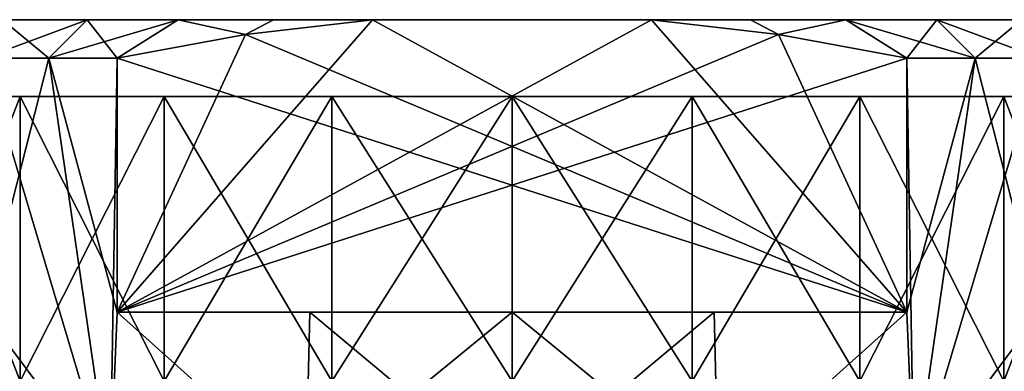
# Model space of a CAD drawing. Extents: x 0 to 500, y -78 to 1006.
# Tile 248 of 256: x 63.6 to 76.4, y 1001.83 to 1006.4. Entities that reach past the tile are written whole.
import ezdxf

# ---------------------------------------------------------------- set-up
doc = ezdxf.new("R2010")
doc.units = 0
doc.header["$LTSCALE"] = 65.185185
for name, color, linetype in [('210', 7, 'CONTINUOUS'), ('211', 7, 'CONTINUOUS'), ('212', 7, 'CONTINUOUS'), ('215', 7, 'CONTINUOUS'), ('216', 7, 'CONTINUOUS'), ('217', 7, 'CONTINUOUS'), ('220', 7, 'CONTINUOUS'), ('225', 7, 'CONTINUOUS'), ('227', 7, 'CONTINUOUS'), ('228', 7, 'CONTINUOUS')]:
    doc.layers.add(name, color=color, linetype=linetype)

msp = doc.modelspace()

# ---------------------------------------------------------------- linework, layer by layer
at = {"layer": '210', "color": 7, "linetype": 'CONTINUOUS'}
for points in [[(63.129, 1002.6, 9.899), (64.772, 1000.4, 10.857), (63.129, 1005.9, 9.899), (63.129, 1002.6, 9.899)], [(63.129, 1005.9, 9.899), (64.772, 1000.4, 10.857), (63.975, 1005.9, 10.436), (63.129, 1005.9, 9.899)], [(63.975, 1005.9, 10.436), (64.772, 1000.4, 10.857), (64.863, 1002.6, 10.9), (63.975, 1005.9, 10.436)], [(64.863, 1005.9, 10.9), (63.975, 1005.9, 10.436), (64.863, 1002.6, 10.9), (64.863, 1005.9, 10.9)], [(75.137, 1002.6, 10.9), (75.228, 1000.4, 10.857), (75.137, 1005.9, 10.9), (75.137, 1002.6, 10.9)], [(75.137, 1005.9, 10.9), (75.228, 1000.4, 10.857), (76.025, 1005.9, 10.436), (75.137, 1005.9, 10.9)], [(76.025, 1005.9, 10.436), (75.228, 1000.4, 10.857), (76.871, 1002.6, 9.899), (76.025, 1005.9, 10.436)], [(76.871, 1005.9, 9.899), (76.025, 1005.9, 10.436), (76.871, 1002.6, 9.899), (76.871, 1005.9, 9.899)], [(62.487, 1000.4, 9.421), (64.772, 1000.4, 10.857), (63.129, 1002.6, 9.899), (62.487, 1000.4, 9.421)], [(64.772, 1000.4, 10.857), (67.319, 1000.4, 11.748), (64.863, 1002.6, 10.9), (64.772, 1000.4, 10.857)], [(64.863, 1002.6, 10.9), (67.319, 1000.4, 11.748), (67.368, 1002.6, 11.759), (64.863, 1002.6, 10.9)], [(67.319, 1000.4, 11.748), (70, 1000.4, 12.05), (67.368, 1002.6, 11.759), (67.319, 1000.4, 11.748)], [(67.368, 1002.6, 11.759), (70, 1000.4, 12.05), (70, 1002.6, 12.05), (67.368, 1002.6, 11.759)], [(70, 1000.4, 12.05), (72.681, 1000.4, 11.748), (70, 1002.6, 12.05), (70, 1000.4, 12.05)], [(70, 1002.6, 12.05), (72.681, 1000.4, 11.748), (72.632, 1002.6, 11.759), (70, 1002.6, 12.05)], [(72.632, 1002.6, 11.759), (72.681, 1000.4, 11.748), (75.137, 1002.6, 10.9), (72.632, 1002.6, 11.759)], [(72.681, 1000.4, 11.748), (75.228, 1000.4, 10.857), (75.137, 1002.6, 10.9), (72.681, 1000.4, 11.748)], [(75.228, 1000.4, 10.857), (77.513, 1000.4, 9.421), (76.871, 1002.6, 9.899), (75.228, 1000.4, 10.857)]]:
    msp.add_3dface(points, dxfattribs=at)
at = {"layer": '211', "color": 7, "linetype": 'CONTINUOUS'}
for points in [[(63.373, 1006.4, 8.842), (64.475, 1006.4, 9.57), (63.373, 1006.4, -8.842), (63.373, 1006.4, 8.842)], [(63.373, 1006.4, -8.842), (64.475, 1006.4, 9.57), (64.475, 1006.4, -9.57), (63.373, 1006.4, -8.842)], [(64.475, 1006.4, 9.57), (65.656, 1006.4, 10.16), (64.475, 1006.4, -9.57), (64.475, 1006.4, 9.57)], [(64.475, 1006.4, -9.57), (65.656, 1006.4, 10.16), (65.656, 1006.4, -10.16), (64.475, 1006.4, -9.57)], [(65.656, 1006.4, 10.16), (66.899, 1006.4, 10.606), (65.656, 1006.4, -10.16), (65.656, 1006.4, 10.16)], [(65.656, 1006.4, -10.16), (66.899, 1006.4, 10.606), (66.899, 1006.4, -10.606), (65.656, 1006.4, -10.16)], [(66.899, 1006.4, 10.606), (68.185, 1006.4, 10.9), (66.899, 1006.4, -10.606), (66.899, 1006.4, 10.606)], [(66.899, 1006.4, -10.606), (68.185, 1006.4, 10.9), (68.185, 1006.4, -10.9), (66.899, 1006.4, -10.606)], [(68.185, 1006.4, 10.9), (71.815, 1006.4, 10.9), (68.185, 1006.4, -10.9), (68.185, 1006.4, 10.9)], [(68.185, 1006.4, -10.9), (71.815, 1006.4, 10.9), (71.815, 1006.4, -10.9), (68.185, 1006.4, -10.9)], [(71.815, 1006.4, 10.9), (73.101, 1006.4, 10.606), (71.815, 1006.4, -10.9), (71.815, 1006.4, 10.9)], [(71.815, 1006.4, -10.9), (73.101, 1006.4, 10.606), (73.101, 1006.4, -10.606), (71.815, 1006.4, -10.9)], [(73.101, 1006.4, 10.606), (74.344, 1006.4, 10.16), (73.101, 1006.4, -10.606), (73.101, 1006.4, 10.606)], [(73.101, 1006.4, -10.606), (74.344, 1006.4, 10.16), (74.344, 1006.4, -10.16), (73.101, 1006.4, -10.606)], [(74.344, 1006.4, 10.16), (75.525, 1006.4, 9.57), (74.344, 1006.4, -10.16), (74.344, 1006.4, 10.16)], [(74.344, 1006.4, -10.16), (75.525, 1006.4, 9.57), (75.525, 1006.4, -9.57), (74.344, 1006.4, -10.16)], [(75.525, 1006.4, 9.57), (76.627, 1006.4, 8.842), (75.525, 1006.4, -9.57), (75.525, 1006.4, 9.57)], [(75.525, 1006.4, -9.57), (76.627, 1006.4, 8.842), (76.627, 1006.4, -8.842), (75.525, 1006.4, -9.57)]]:
    msp.add_3dface(points, dxfattribs=at)
at = {"layer": '212', "color": 7, "linetype": 'CONTINUOUS'}
for points in [[(61.258, 1005.4, -2.342), (79.05, 1005.4), (60.95, 1005.4), (61.258, 1005.4, -2.342)], [(60.95, 1005.4), (79.05, 1005.4), (78.742, 1005.4, 2.342), (60.95, 1005.4)], [(61.258, 1005.4, 2.342), (60.95, 1005.4), (78.742, 1005.4, 2.342), (61.258, 1005.4, 2.342)], [(78.742, 1005.4, -2.342), (79.05, 1005.4), (61.258, 1005.4, -2.342), (78.742, 1005.4, -2.342)], [(62.162, 1005.4, -4.525), (78.742, 1005.4, -2.342), (61.258, 1005.4, -2.342), (62.162, 1005.4, -4.525)], [(62.162, 1005.4, 4.525), (61.258, 1005.4, 2.342), (77.838, 1005.4, 4.525), (62.162, 1005.4, 4.525)], [(77.838, 1005.4, 4.525), (61.258, 1005.4, 2.342), (78.742, 1005.4, 2.342), (77.838, 1005.4, 4.525)], [(77.838, 1005.4, -4.525), (78.742, 1005.4, -2.342), (62.162, 1005.4, -4.525), (77.838, 1005.4, -4.525)], [(63.601, 1005.4, -6.399), (77.838, 1005.4, -4.525), (62.162, 1005.4, -4.525), (63.601, 1005.4, -6.399)], [(63.601, 1005.4, 6.399), (62.162, 1005.4, 4.525), (76.399, 1005.4, 6.399), (63.601, 1005.4, 6.399)], [(76.399, 1005.4, 6.399), (62.162, 1005.4, 4.525), (77.838, 1005.4, 4.525), (76.399, 1005.4, 6.399)], [(76.399, 1005.4, -6.399), (77.838, 1005.4, -4.525), (63.601, 1005.4, -6.399), (76.399, 1005.4, -6.399)], [(65.475, 1005.4, -7.838), (76.399, 1005.4, -6.399), (63.601, 1005.4, -6.399), (65.475, 1005.4, -7.838)], [(65.475, 1005.4, 7.838), (63.601, 1005.4, 6.399), (74.525, 1005.4, 7.838), (65.475, 1005.4, 7.838)], [(74.525, 1005.4, 7.838), (63.601, 1005.4, 6.399), (76.399, 1005.4, 6.399), (74.525, 1005.4, 7.838)], [(74.525, 1005.4, -7.838), (76.399, 1005.4, -6.399), (65.475, 1005.4, -7.838), (74.525, 1005.4, -7.838)], [(67.658, 1005.4, -8.742), (74.525, 1005.4, -7.838), (65.475, 1005.4, -7.838), (67.658, 1005.4, -8.742)], [(67.658, 1005.4, 8.742), (65.475, 1005.4, 7.838), (72.342, 1005.4, 8.742), (67.658, 1005.4, 8.742)], [(72.342, 1005.4, 8.742), (65.475, 1005.4, 7.838), (74.525, 1005.4, 7.838), (72.342, 1005.4, 8.742)], [(72.342, 1005.4, -8.742), (74.525, 1005.4, -7.838), (67.658, 1005.4, -8.742), (72.342, 1005.4, -8.742)], [(70, 1005.4, -9.05), (72.342, 1005.4, -8.742), (67.658, 1005.4, -8.742), (70, 1005.4, -9.05)], [(70, 1005.4, 9.05), (67.658, 1005.4, 8.742), (72.342, 1005.4, 8.742), (70, 1005.4, 9.05)]]:
    msp.add_3dface(points, dxfattribs=at)
at = {"layer": '215', "color": 7, "linetype": 'CONTINUOUS'}
for points in [[(63.975, 1005.9, -10.436), (64.772, 1000.4, -10.857), (63.129, 1002.6, -9.899), (63.975, 1005.9, -10.436)], [(63.129, 1005.9, -9.899), (63.975, 1005.9, -10.436), (63.129, 1002.6, -9.899), (63.129, 1005.9, -9.899)], [(64.863, 1005.9, -10.9), (64.772, 1000.4, -10.857), (63.975, 1005.9, -10.436), (64.863, 1005.9, -10.9)], [(64.863, 1002.6, -10.9), (64.772, 1000.4, -10.857), (64.863, 1005.9, -10.9), (64.863, 1002.6, -10.9)], [(76.025, 1005.9, -10.436), (75.228, 1000.4, -10.857), (75.137, 1002.6, -10.9), (76.025, 1005.9, -10.436)], [(75.137, 1005.9, -10.9), (76.025, 1005.9, -10.436), (75.137, 1002.6, -10.9), (75.137, 1005.9, -10.9)], [(76.871, 1002.6, -9.899), (75.228, 1000.4, -10.857), (76.871, 1005.9, -9.899), (76.871, 1002.6, -9.899)], [(76.871, 1005.9, -9.899), (75.228, 1000.4, -10.857), (76.025, 1005.9, -10.436), (76.871, 1005.9, -9.899)], [(64.772, 1000.4, -10.857), (62.487, 1000.4, -9.421), (63.129, 1002.6, -9.899), (64.772, 1000.4, -10.857)], [(67.319, 1000.4, -11.748), (64.772, 1000.4, -10.857), (64.863, 1002.6, -10.9), (67.319, 1000.4, -11.748)], [(67.368, 1002.6, -11.759), (67.319, 1000.4, -11.748), (64.863, 1002.6, -10.9), (67.368, 1002.6, -11.759)], [(70, 1000.4, -12.05), (67.319, 1000.4, -11.748), (70, 1002.6, -12.05), (70, 1000.4, -12.05)], [(70, 1002.6, -12.05), (67.319, 1000.4, -11.748), (67.368, 1002.6, -11.759), (70, 1002.6, -12.05)], [(72.681, 1000.4, -11.748), (70, 1000.4, -12.05), (72.632, 1002.6, -11.759), (72.681, 1000.4, -11.748)], [(72.632, 1002.6, -11.759), (70, 1000.4, -12.05), (70, 1002.6, -12.05), (72.632, 1002.6, -11.759)], [(75.137, 1002.6, -10.9), (72.681, 1000.4, -11.748), (72.632, 1002.6, -11.759), (75.137, 1002.6, -10.9)], [(75.228, 1000.4, -10.857), (72.681, 1000.4, -11.748), (75.137, 1002.6, -10.9), (75.228, 1000.4, -10.857)], [(77.513, 1000.4, -9.421), (75.228, 1000.4, -10.857), (76.871, 1002.6, -9.899), (77.513, 1000.4, -9.421)]]:
    msp.add_3dface(points, dxfattribs=at)
at = {"layer": '216', "color": 7, "linetype": 'CONTINUOUS'}
for points in [[(64.863, 1002.6, 10.9), (67.368, 1002.6, 11.759), (75.137, 1002.6, 10.9), (64.863, 1002.6, 10.9)], [(75.137, 1002.6, -10.9), (72.632, 1002.6, -11.759), (64.863, 1002.6, -10.9), (75.137, 1002.6, -10.9)], [(72.632, 1002.6, -11.759), (67.368, 1002.6, -11.759), (64.863, 1002.6, -10.9), (72.632, 1002.6, -11.759)], [(67.368, 1002.6, 11.759), (70, 1002.6, 12.05), (72.632, 1002.6, 11.759), (67.368, 1002.6, 11.759)], [(67.368, 1002.6, 11.759), (72.632, 1002.6, 11.759), (75.137, 1002.6, 10.9), (67.368, 1002.6, 11.759)], [(72.632, 1002.6, -11.759), (70, 1002.6, -12.05), (67.368, 1002.6, -11.759), (72.632, 1002.6, -11.759)]]:
    msp.add_3dface(points, dxfattribs=at)
at = {"layer": '217', "color": 7, "linetype": 'CONTINUOUS'}
for points in [[(68.185, 1006.4, -10.9), (71.815, 1006.4, -10.9), (64.863, 1002.6, -10.9), (68.185, 1006.4, -10.9)], [(68.185, 1006.4, -10.9), (64.863, 1002.6, -10.9), (66.532, 1006.206, -10.9), (68.185, 1006.4, -10.9)], [(64.863, 1002.6, -10.9), (71.815, 1006.4, -10.9), (73.468, 1006.206, -10.9), (64.863, 1002.6, -10.9)], [(75.137, 1005.9, -10.9), (64.863, 1002.6, -10.9), (73.468, 1006.206, -10.9), (75.137, 1005.9, -10.9)], [(64.863, 1002.6, -10.9), (64.863, 1005.9, -10.9), (66.532, 1006.206, -10.9), (64.863, 1002.6, -10.9)], [(75.137, 1005.9, -10.9), (75.137, 1002.6, -10.9), (64.863, 1002.6, -10.9), (75.137, 1005.9, -10.9)]]:
    msp.add_3dface(points, dxfattribs=at)
at = {"layer": '220', "color": 7, "linetype": 'CONTINUOUS'}
for points in [[(75.137, 1002.6, 10.9), (68.185, 1006.4, 10.9), (66.532, 1006.206, 10.9), (75.137, 1002.6, 10.9)], [(75.137, 1002.6, 10.9), (71.815, 1006.4, 10.9), (68.185, 1006.4, 10.9), (75.137, 1002.6, 10.9)], [(71.815, 1006.4, 10.9), (75.137, 1002.6, 10.9), (73.468, 1006.206, 10.9), (71.815, 1006.4, 10.9)], [(64.863, 1005.9, 10.9), (75.137, 1002.6, 10.9), (66.532, 1006.206, 10.9), (64.863, 1005.9, 10.9)], [(75.137, 1002.6, 10.9), (75.137, 1005.9, 10.9), (73.468, 1006.206, 10.9), (75.137, 1002.6, 10.9)], [(64.863, 1005.9, 10.9), (64.863, 1002.6, 10.9), (75.137, 1002.6, 10.9), (64.863, 1005.9, 10.9)]]:
    msp.add_3dface(points, dxfattribs=at)
at = {"layer": '225', "color": 7, "linetype": 'CONTINUOUS'}
for points in [[(62.162, 1005.4, 4.525), (63.601, 1005.4, 6.399), (62.162, 1001.7, 4.525), (62.162, 1005.4, 4.525)], [(62.162, 1001.7, 4.525), (63.601, 1005.4, 6.399), (63.601, 1001.7, 6.399), (62.162, 1001.7, 4.525)], [(63.601, 1005.4, 6.399), (65.475, 1005.4, 7.838), (63.601, 1001.7, 6.399), (63.601, 1005.4, 6.399)], [(63.601, 1001.7, 6.399), (65.475, 1005.4, 7.838), (65.475, 1001.7, 7.838), (63.601, 1001.7, 6.399)], [(65.475, 1005.4, 7.838), (67.658, 1005.4, 8.742), (65.475, 1001.7, 7.838), (65.475, 1005.4, 7.838)], [(65.475, 1001.7, 7.838), (67.658, 1005.4, 8.742), (67.658, 1001.7, 8.742), (65.475, 1001.7, 7.838)], [(67.658, 1005.4, 8.742), (70, 1005.4, 9.05), (67.658, 1001.7, 8.742), (67.658, 1005.4, 8.742)], [(67.658, 1001.7, 8.742), (70, 1005.4, 9.05), (70, 1001.7, 9.05), (67.658, 1001.7, 8.742)], [(70, 1005.4, 9.05), (72.342, 1005.4, 8.742), (70, 1001.7, 9.05), (70, 1005.4, 9.05)], [(70, 1001.7, 9.05), (72.342, 1005.4, 8.742), (72.342, 1001.7, 8.742), (70, 1001.7, 9.05)], [(72.342, 1005.4, 8.742), (74.525, 1005.4, 7.838), (72.342, 1001.7, 8.742), (72.342, 1005.4, 8.742)], [(72.342, 1001.7, 8.742), (74.525, 1005.4, 7.838), (74.525, 1001.7, 7.838), (72.342, 1001.7, 8.742)], [(74.525, 1005.4, 7.838), (76.399, 1005.4, 6.399), (74.525, 1001.7, 7.838), (74.525, 1005.4, 7.838)], [(74.525, 1001.7, 7.838), (76.399, 1005.4, 6.399), (76.399, 1001.7, 6.399), (74.525, 1001.7, 7.838)], [(76.399, 1005.4, 6.399), (77.838, 1005.4, 4.525), (76.399, 1001.7, 6.399), (76.399, 1005.4, 6.399)], [(76.399, 1001.7, 6.399), (77.838, 1005.4, 4.525), (77.838, 1001.7, 4.525), (76.399, 1001.7, 6.399)]]:
    msp.add_3dface(points, dxfattribs=at)
at = {"layer": '227', "color": 7, "linetype": 'CONTINUOUS'}
for points in [[(63.601, 1005.4, -6.399), (62.162, 1005.4, -4.525), (63.601, 1001.7, -6.399), (63.601, 1005.4, -6.399)], [(62.162, 1005.4, -4.525), (62.162, 1001.7, -4.525), (63.601, 1001.7, -6.399), (62.162, 1005.4, -4.525)], [(65.475, 1005.4, -7.838), (63.601, 1005.4, -6.399), (65.475, 1001.7, -7.838), (65.475, 1005.4, -7.838)], [(63.601, 1005.4, -6.399), (63.601, 1001.7, -6.399), (65.475, 1001.7, -7.838), (63.601, 1005.4, -6.399)], [(67.658, 1005.4, -8.742), (65.475, 1005.4, -7.838), (67.658, 1001.7, -8.742), (67.658, 1005.4, -8.742)], [(65.475, 1005.4, -7.838), (65.475, 1001.7, -7.838), (67.658, 1001.7, -8.742), (65.475, 1005.4, -7.838)], [(70, 1005.4, -9.05), (67.658, 1005.4, -8.742), (70, 1001.7, -9.05), (70, 1005.4, -9.05)], [(67.658, 1005.4, -8.742), (67.658, 1001.7, -8.742), (70, 1001.7, -9.05), (67.658, 1005.4, -8.742)], [(72.342, 1005.4, -8.742), (70, 1005.4, -9.05), (72.342, 1001.7, -8.742), (72.342, 1005.4, -8.742)], [(70, 1005.4, -9.05), (70, 1001.7, -9.05), (72.342, 1001.7, -8.742), (70, 1005.4, -9.05)], [(74.525, 1005.4, -7.838), (72.342, 1005.4, -8.742), (74.525, 1001.7, -7.838), (74.525, 1005.4, -7.838)], [(72.342, 1005.4, -8.742), (72.342, 1001.7, -8.742), (74.525, 1001.7, -7.838), (72.342, 1005.4, -8.742)], [(76.399, 1005.4, -6.399), (74.525, 1005.4, -7.838), (76.399, 1001.7, -6.399), (76.399, 1005.4, -6.399)], [(74.525, 1005.4, -7.838), (74.525, 1001.7, -7.838), (76.399, 1001.7, -6.399), (74.525, 1005.4, -7.838)], [(77.838, 1005.4, -4.525), (76.399, 1005.4, -6.399), (77.838, 1001.7, -4.525), (77.838, 1005.4, -4.525)], [(76.399, 1005.4, -6.399), (76.399, 1001.7, -6.399), (77.838, 1001.7, -4.525), (76.399, 1005.4, -6.399)]]:
    msp.add_3dface(points, dxfattribs=at)
at = {"layer": '228', "color": 7, "linetype": 'CONTINUOUS'}
for points in [[(63.129, 1005.9, 9.899), (63.975, 1005.9, 10.436), (63.373, 1006.4, 8.842), (63.129, 1005.9, 9.899)], [(63.373, 1006.4, -8.842), (64.475, 1006.4, -9.57), (63.129, 1005.9, -9.899), (63.373, 1006.4, -8.842)], [(64.475, 1006.4, -9.57), (63.975, 1005.9, -10.436), (63.129, 1005.9, -9.899), (64.475, 1006.4, -9.57)], [(63.975, 1005.9, 10.436), (64.475, 1006.4, 9.57), (63.373, 1006.4, 8.842), (63.975, 1005.9, 10.436)], [(63.975, 1005.9, 10.436), (64.863, 1005.9, 10.9), (64.475, 1006.4, 9.57), (63.975, 1005.9, 10.436)], [(64.475, 1006.4, -9.57), (65.656, 1006.4, -10.16), (63.975, 1005.9, -10.436), (64.475, 1006.4, -9.57)], [(65.656, 1006.4, -10.16), (64.863, 1005.9, -10.9), (63.975, 1005.9, -10.436), (65.656, 1006.4, -10.16)], [(64.863, 1005.9, 10.9), (65.656, 1006.4, 10.16), (64.475, 1006.4, 9.57), (64.863, 1005.9, 10.9)], [(65.656, 1006.4, 10.16), (64.863, 1005.9, 10.9), (66.532, 1006.206, 10.9), (65.656, 1006.4, 10.16)], [(64.863, 1005.9, -10.9), (65.656, 1006.4, -10.16), (66.532, 1006.206, -10.9), (64.863, 1005.9, -10.9)], [(66.899, 1006.4, 10.606), (65.656, 1006.4, 10.16), (66.532, 1006.206, 10.9), (66.899, 1006.4, 10.606)], [(65.656, 1006.4, -10.16), (66.899, 1006.4, -10.606), (66.532, 1006.206, -10.9), (65.656, 1006.4, -10.16)], [(68.185, 1006.4, 10.9), (66.899, 1006.4, 10.606), (66.532, 1006.206, 10.9), (68.185, 1006.4, 10.9)], [(66.899, 1006.4, -10.606), (68.185, 1006.4, -10.9), (66.532, 1006.206, -10.9), (66.899, 1006.4, -10.606)], [(73.101, 1006.4, 10.606), (71.815, 1006.4, 10.9), (73.468, 1006.206, 10.9), (73.101, 1006.4, 10.606)], [(71.815, 1006.4, -10.9), (73.101, 1006.4, -10.606), (73.468, 1006.206, -10.9), (71.815, 1006.4, -10.9)], [(74.344, 1006.4, 10.16), (73.101, 1006.4, 10.606), (73.468, 1006.206, 10.9), (74.344, 1006.4, 10.16)], [(73.101, 1006.4, -10.606), (74.344, 1006.4, -10.16), (73.468, 1006.206, -10.9), (73.101, 1006.4, -10.606)], [(75.137, 1005.9, 10.9), (74.344, 1006.4, 10.16), (73.468, 1006.206, 10.9), (75.137, 1005.9, 10.9)], [(74.344, 1006.4, -10.16), (75.137, 1005.9, -10.9), (73.468, 1006.206, -10.9), (74.344, 1006.4, -10.16)], [(75.137, 1005.9, 10.9), (76.025, 1005.9, 10.436), (74.344, 1006.4, 10.16), (75.137, 1005.9, 10.9)], [(76.025, 1005.9, 10.436), (75.525, 1006.4, 9.57), (74.344, 1006.4, 10.16), (76.025, 1005.9, 10.436)], [(74.344, 1006.4, -10.16), (75.525, 1006.4, -9.57), (75.137, 1005.9, -10.9), (74.344, 1006.4, -10.16)], [(75.525, 1006.4, -9.57), (76.025, 1005.9, -10.436), (75.137, 1005.9, -10.9), (75.525, 1006.4, -9.57)], [(76.025, 1005.9, 10.436), (76.871, 1005.9, 9.899), (75.525, 1006.4, 9.57), (76.025, 1005.9, 10.436)], [(76.871, 1005.9, 9.899), (76.627, 1006.4, 8.842), (75.525, 1006.4, 9.57), (76.871, 1005.9, 9.899)], [(75.525, 1006.4, -9.57), (76.627, 1006.4, -8.842), (76.025, 1005.9, -10.436), (75.525, 1006.4, -9.57)], [(76.627, 1006.4, -8.842), (76.871, 1005.9, -9.899), (76.025, 1005.9, -10.436), (76.627, 1006.4, -8.842)]]:
    msp.add_3dface(points, dxfattribs=at)

doc.saveas('drawing.dxf')
